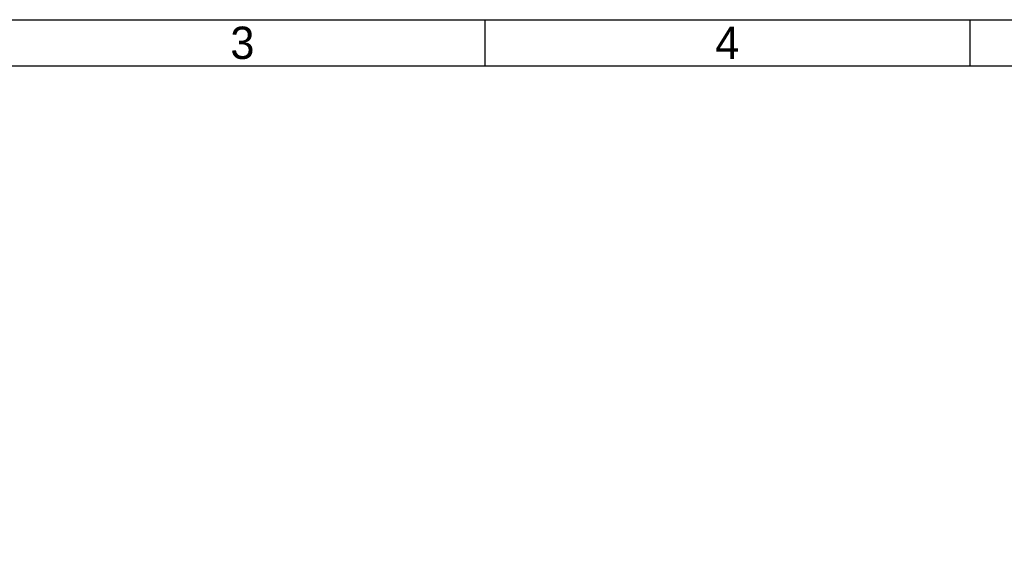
# Model space of a CAD drawing. Header units: millimetres. Extents: x 4086 to 10416, y 123 to 1549.
# Tile 51 of 99: x 6798 to 7310, y 1270 to 1549. Entities that reach past the tile are written whole.
import ezdxf
from ezdxf.enums import TextEntityAlignment as Align

# ---------------------------------------------------------------- set-up
doc = ezdxf.new("R2010")
doc.units = ezdxf.units.MM
doc.styles.add('思源黑', font='SourceHanSansCN-Normal.ttf')

# ---------------------------------------------------------------- blocks, each defined once
blk = doc.blocks.new('1')
at = {"color": 2}
for p, q in [((7039.66, 1549.22), (7039.66, 1525.22)), ((7291.66, 1549.22), (7291.66, 1525.22))]:
    blk.add_line(p, q, dxfattribs=at)
for points in [[(6283.66, 123.62), (6283.66, 1549.22), (8299.66, 1549.22), (8299.66, 123.62)], [(6403.66, 147.62), (6403.66, 1525.22), (8275.66, 1525.22), (8275.66, 147.62)]]:
    blk.add_lwpolyline(points, close=True, dxfattribs=at)
at = {"color": 2, "style": '思源黑'}
for s, p in [('3', (6913.66, 1537.22)), ('4', (7165.66, 1537.22))]:
    blk.add_text(s, height=16.8, dxfattribs=at).set_placement(p, align=Align.MIDDLE_CENTER)
at = {"color": 7, "style": '思源黑'}
for tag, height, p in [('编号', 19.2, (8134.84, 252.67)), ('比例', 8, (7939.66, 171.62))]:
    blk.add_attdef(tag, text='', height=height, dxfattribs=at).set_placement(p, align=Align.MIDDLE)
at = {"linetype": 'Continuous', "lineweight": 0, "ltscale": 0.3, "style": '思源黑'}
for tag, p in [('当前页', (8121.35, 207.93)), ('总页数', (8160.27, 207.93))]:
    blk.add_attdef(tag, text='', height=8, dxfattribs=at).set_placement(p, align=Align.MIDDLE)

msp = doc.modelspace()

# ---------------------------------------------------------------- block references
msp.add_blockref('1', (0, 0))

doc.saveas('drawing.dxf')
